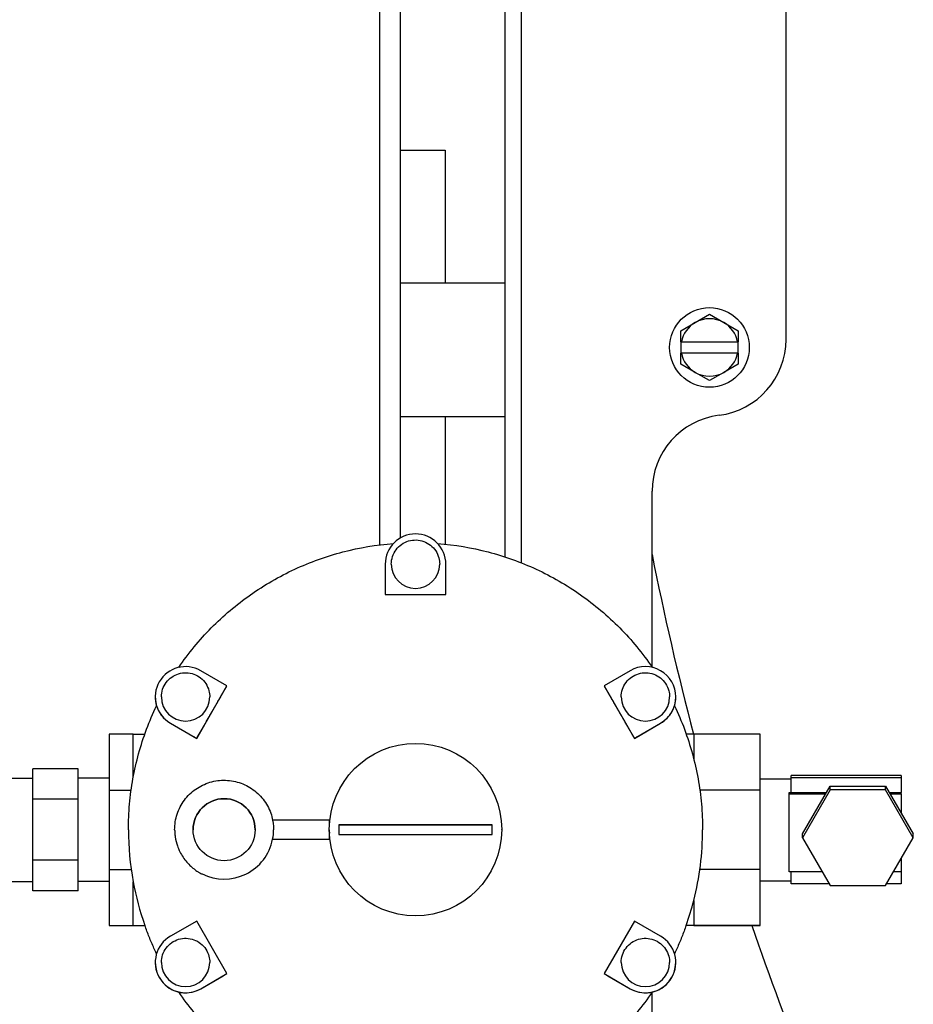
# Model space of a CAD drawing. Header units: inches. Extents: x 24 to 1128, y -94 to 748.
# Tile 89 of 256: x 431.02 to 436.86, y 184.52 to 190.95. Entities that reach past the tile are written whole.
import ezdxf

# ---------------------------------------------------------------- set-up
doc = ezdxf.new("R2010")
doc.units = ezdxf.units.IN
doc.header["$LTSCALE"] = 32
doc.header["$MEASUREMENT"] = 0
doc.layers.add('Visible (ANSI)', color=7, linetype='Continuous', lineweight=30)

msp = doc.modelspace()

# ---------------------------------------------------------------- linework, layer by layer
at = {"layer": 'Visible (ANSI)'}
for p, q in [((436.0288, 188.86587), (436.0288, 191.93303)), ((434.19339, 187.44523), (434.19339, 191.77285)), ((434.29799, 191.77285), (434.29799, 187.40744)), ((433.37438, 191.61443), (433.37438, 187.52394)), ((433.50888, 191.61443), (433.50888, 187.56857)), ((433.50888, 190.10187), (433.80179, 190.10187)), ((433.80179, 190.10187), (433.80179, 189.23187)), ((434.19339, 189.23187), (433.50888, 189.23187)), ((435.43505, 188.97525), (435.5288, 189.02938)), ((435.5288, 189.02938), (435.62255, 188.97525)), ((435.3413, 188.92113), (435.43505, 188.97525)), ((435.3413, 188.85037), (435.3413, 188.92113)), ((435.62255, 188.97525), (435.7163, 188.92113)), ((435.7163, 188.92113), (435.7163, 188.85037)), ((435.3413, 188.85037), (435.3413, 188.77537)), ((435.3413, 188.85037), (435.34509, 188.85037)), ((435.34509, 188.85037), (435.71251, 188.85037)), ((435.71251, 188.85037), (435.7163, 188.85037)), ((435.7163, 188.77537), (435.7163, 188.85037)), ((435.34509, 188.77537), (435.3413, 188.77537)), ((435.3413, 188.70462), (435.3413, 188.77537)), ((435.71251, 188.77537), (435.34509, 188.77537)), ((435.7163, 188.77537), (435.71251, 188.77537)), ((435.7163, 188.77537), (435.7163, 188.70462)), ((435.43505, 188.65049), (435.3413, 188.70462)), ((435.7163, 188.70462), (435.62255, 188.65049)), ((435.5288, 188.59637), (435.43505, 188.65049)), ((435.62255, 188.65049), (435.5288, 188.59637)), ((433.50888, 188.36187), (434.19339, 188.36187)), ((433.80179, 188.36187), (433.80179, 187.52872)), ((435.1538, 186.72614), (435.1538, 187.87372)), ((433.41088, 187.39768), (433.41088, 187.19968)), ((433.45088, 187.39769), (433.45088, 187.39768)), ((433.76688, 187.39769), (433.76688, 187.39768)), ((433.80688, 187.19968), (433.80688, 187.39768)), ((433.41088, 187.19968), (433.41088, 187.19968)), ((433.41088, 187.19968), (433.80688, 187.19968)), ((433.80688, 187.19968), (433.80688, 187.19968)), ((432.37767, 186.60316), (432.20619, 186.70216)), ((435.01157, 186.70216), (434.8401, 186.60316)), ((432.17967, 186.26021), (432.37767, 186.60316)), ((432.37767, 186.60315), (432.37767, 186.60316)), ((434.8401, 186.60315), (434.8401, 186.60316)), ((434.8401, 186.60316), (435.0381, 186.26021)), ((431.90919, 186.53057), (431.90919, 186.53068)), ((431.94919, 186.53069), (431.94919, 186.53068)), ((432.26519, 186.53069), (432.26519, 186.53068)), ((434.95257, 186.53069), (434.95257, 186.53068)), ((435.26857, 186.53069), (435.26857, 186.53068)), ((435.30857, 186.53057), (435.30857, 186.53068)), ((432.00819, 186.35921), (432.17967, 186.26021)), ((432.00819, 186.3592), (432.15511, 186.27438)), ((435.0381, 186.26021), (435.20957, 186.35921)), ((435.06266, 186.27438), (435.20957, 186.3592)), ((431.76488, 186.2885), (431.60888, 186.2885)), ((431.60888, 186.2885), (431.60888, 185.92247)), ((431.76488, 186.00321), (431.76488, 186.28859)), ((431.76488, 186.28859), (431.84109, 186.28859)), ((435.42588, 186.28859), (435.37668, 186.28859)), ((435.42588, 186.28859), (435.42588, 186.12641)), ((435.85888, 186.2885), (435.42588, 186.2885)), ((435.85888, 185.92247), (435.85888, 186.2885)), ((432.17526, 186.26275), (432.17967, 186.2602)), ((432.17967, 186.2602), (432.17967, 186.26021)), ((435.0381, 186.2602), (435.04251, 186.26275)), ((435.0381, 186.2602), (435.0381, 186.26021)), ((431.10988, 185.86255), (431.10988, 186.06181)), ((431.40588, 186.06181), (431.10988, 186.06181)), ((431.40588, 185.86255), (431.40588, 186.06181)), ((430.90688, 186.00093), (431.10988, 186.00093)), ((431.60888, 186.00093), (431.40588, 186.00093)), ((435.85888, 185.99643), (436.06188, 185.99643)), ((436.06188, 186.00203), (436.06188, 186.0169)), ((436.77988, 186.0169), (436.06188, 186.0169)), ((436.06188, 185.90591), (436.06188, 186.00203)), ((436.77988, 186.00203), (436.06188, 186.00203)), ((436.77988, 186.0169), (436.77988, 186.00203)), ((436.77988, 186.00203), (436.77988, 185.90591)), ((431.60888, 185.92247), (431.75183, 185.92247)), ((431.60888, 185.92247), (431.60888, 185.4047)), ((435.85888, 185.92247), (435.46594, 185.92247)), ((435.85888, 185.4047), (435.85888, 185.92247)), ((436.04888, 185.907), (436.06188, 185.907)), ((436.04888, 185.89866), (436.04888, 185.907)), ((436.04888, 185.38935), (436.04888, 185.89866)), ((436.04888, 185.89866), (436.28912, 185.89866)), ((436.06188, 185.90591), (436.29331, 185.90591)), ((436.13721, 185.63591), (436.31792, 185.94849)), ((436.31792, 185.92398), (436.13721, 185.6114)), ((436.31792, 185.92398), (436.31792, 185.94849)), ((436.31792, 185.94849), (436.67934, 185.94849)), ((436.67934, 185.92398), (436.31792, 185.92398)), ((436.67934, 185.94849), (436.86005, 185.63591)), ((436.67934, 185.92398), (436.67934, 185.94849)), ((436.86005, 185.6114), (436.67934, 185.92398)), ((436.70396, 185.90591), (436.77988, 185.90591)), ((436.70815, 185.89866), (436.77988, 185.89866)), ((436.77988, 185.89866), (436.77988, 185.90591)), ((436.77988, 185.89866), (436.77988, 185.77458)), ((431.10988, 185.46417), (431.10988, 185.86255)), ((431.40588, 185.86255), (431.10988, 185.86255)), ((431.40588, 185.46417), (431.40588, 185.86255)), ((433.04638, 185.72626), (432.67578, 185.72626)), ((433.04638, 185.68786), (433.04638, 185.72626)), ((431.73388, 185.66359), (431.73388, 185.66367)), ((432.03588, 185.66367), (432.03588, 185.66379)), ((432.68188, 185.66376), (432.68188, 185.66379)), ((433.04588, 185.66376), (433.04588, 185.66414)), ((433.04638, 185.60126), (433.04638, 185.64004)), ((433.10888, 185.69514), (433.10888, 185.63314)), ((434.10888, 185.69514), (433.10888, 185.69514)), ((433.10888, 185.69513), (434.10888, 185.69513)), ((434.10888, 185.63314), (434.10888, 185.69514)), ((434.17188, 185.66375), (434.17188, 185.66414)), ((435.48388, 185.66359), (435.48388, 185.66367)), ((436.13721, 185.6114), (436.13721, 185.63591)), ((436.86005, 185.6114), (436.86005, 185.63591)), ((432.67578, 185.60126), (433.04638, 185.60126)), ((432.67578, 185.60126), (432.67578, 185.60121)), ((432.67578, 185.60121), (432.86049, 185.60121)), ((433.04638, 185.60125), (433.04638, 185.60126)), ((433.10888, 185.63314), (434.10888, 185.63314)), ((436.13721, 185.6114), (436.31792, 185.29882)), ((436.67934, 185.29882), (436.86005, 185.6114)), ((431.10988, 185.26506), (431.10988, 185.46417)), ((431.40588, 185.46417), (431.10988, 185.46417)), ((431.40588, 185.26506), (431.40588, 185.46417)), ((436.77988, 185.47273), (436.77988, 185.38935)), ((431.60888, 185.4047), (431.75184, 185.4047)), ((431.60888, 185.4047), (431.60888, 185.0385)), ((435.85888, 185.4047), (435.46592, 185.4047)), ((435.85888, 185.0385), (435.85888, 185.4047)), ((436.26559, 185.38935), (436.04888, 185.38935)), ((436.06188, 185.30996), (436.06188, 185.38935)), ((436.77988, 185.38935), (436.73168, 185.38935)), ((436.77988, 185.38935), (436.77988, 185.30996)), ((430.90688, 185.32593), (431.10988, 185.32593)), ((431.60888, 185.32593), (431.40588, 185.32593)), ((431.76488, 185.03859), (431.76488, 185.32405)), ((435.85888, 185.33043), (436.06188, 185.33043)), ((431.40588, 185.26506), (431.10988, 185.26506)), ((436.31148, 185.30996), (436.06188, 185.30996)), ((436.31792, 185.29882), (436.67934, 185.29882)), ((436.77988, 185.30996), (436.68578, 185.30996)), ((435.42588, 185.20084), (435.42588, 185.03859)), ((432.17967, 185.06716), (432.00819, 184.96816)), ((432.37767, 184.72421), (432.17967, 185.06716)), ((435.0381, 185.06716), (434.8401, 184.72421)), ((435.20957, 184.96816), (435.0381, 185.06716)), ((431.60888, 185.0385), (431.76488, 185.0385)), ((431.60888, 185.03837), (431.60888, 185.0385)), ((431.60888, 185.03837), (431.84119, 185.03837)), ((431.76488, 185.0385), (431.76488, 185.03859)), ((431.76488, 185.03859), (431.84112, 185.03859)), ((431.84112, 185.03858), (431.84112, 185.03859)), ((435.85888, 185.03837), (435.37657, 185.03837)), ((435.42588, 185.03859), (435.37665, 185.03859)), ((435.37665, 185.03859), (435.37665, 185.03858)), ((435.42588, 185.03859), (435.42588, 185.0385)), ((435.42588, 185.0385), (435.85888, 185.0385)), ((435.85888, 185.0385), (435.85888, 185.03837)), ((431.90919, 184.79657), (431.90919, 184.79668)), ((431.94919, 184.79669), (431.94919, 184.79668)), ((432.26519, 184.79669), (432.26519, 184.79668)), ((434.95257, 184.79669), (434.95257, 184.79668)), ((435.26857, 184.79669), (435.26857, 184.79668)), ((435.30857, 184.79657), (435.30857, 184.79668)), ((432.20619, 184.62521), (432.37767, 184.72421)), ((432.20619, 184.6252), (432.35311, 184.71002)), ((432.37326, 184.72166), (432.37767, 184.7242)), ((432.37767, 184.7242), (432.37767, 184.72421)), ((434.8401, 184.7242), (434.8401, 184.72421)), ((434.8401, 184.72421), (435.01157, 184.62521)), ((434.8401, 184.7242), (434.84451, 184.72166)), ((434.86466, 184.71002), (435.01157, 184.6252)), ((432.06213, 184.60378), (432.06213, 184.60386)), ((435.1538, 183.9296), (435.1538, 184.60111)), ((435.15563, 184.60386), (435.15563, 184.60378))]:
    msp.add_line(p, q, dxfattribs=at)
for centre, radius in [((435.5288, 188.81287), 0.26), ((433.60888, 185.66414), 0.563), ((432.35888, 185.6638), 0.2025)]:
    msp.add_circle(centre, radius, dxfattribs=at)
for centre, radius, start, end in [((435.5288, 188.81287), 0.1875, 60, 120), ((435.5288, 188.81287), 0.1875, 120, 168.463041), ((435.5288, 188.81287), 0.1875, 11.536959, 60), ((435.5288, 188.86587), 0.5, 277.180756, 0), ((435.5288, 188.81287), 0.1875, 191.536959, 240), ((435.5288, 188.81287), 0.1875, 300, 348.463041), ((435.5288, 188.81287), 0.1875, 240, 300), ((435.6538, 187.87372), 0.5, 97.180756, 180), ((433.60888, 187.39768), 0.198, 0, 180), ((453.29913, 191.03915), 18.49463, 191.153204, 194.883908), ((433.60888, 187.39768), 0.158, 180, 0), ((432.10719, 186.53068), 0.198, 59.999999, 239.999999), ((435.11057, 186.53068), 0.198, 300.000001, 120.000001), ((432.10719, 186.53057), 0.198, 180, 196.826005), ((432.10719, 186.53068), 0.158, 180, 0), ((435.11057, 186.53068), 0.158, 180, 0), ((435.11057, 186.53057), 0.198, 343.173995, 0), ((432.10719, 186.53067), 0.198, 208.93009, 239.999999), ((435.11057, 186.53067), 0.198, 300.000001, 331.06991), ((432.35888, 185.66373), 0.2025, 0.010125, 179.989875), ((433.60888, 185.66359), 1.875, 180, 190.433212), ((432.35888, 185.66376), 0.323, 348.84298, 0), ((433.60888, 185.66376), 0.563, 180, 182.414908), ((433.60888, 185.66359), 1.875, 345.711821, 0), ((432.35888, 185.66371), 0.323, 243.526508, 348.842978), ((433.60888, 185.66359), 1.875, 190.433211, 199.47122), ((433.60888, 185.66359), 1.875, 340.52878, 345.711821), ((453.29913, 191.03915), 18.49463, 198.932891, 202.230488), ((432.10719, 184.79668), 0.198, 120.000001, 300.000001), ((435.11057, 184.79668), 0.198, 239.999999, 59.999999), ((432.10719, 184.79657), 0.198, 180, 256.848506), ((432.10719, 184.79668), 0.158, 180, 0), ((435.11057, 184.79668), 0.158, 180, 0), ((435.11057, 184.79657), 0.198, 283.151494, 0), ((432.10719, 184.79667), 0.198, 268.930091, 300.000001), ((435.11057, 184.79667), 0.198, 239.999999, 271.069909)]:
    msp.add_arc(centre, radius, start, end, dxfattribs=at)
for points, knots in [([(432.06214, 186.72349), (432.12523, 186.81556), (432.19656, 186.90199), (432.35345, 187.0608), (432.439, 187.13318), (432.62161, 187.2616), (432.71867, 187.31763), (432.92119, 187.41157), (433.02665, 187.44947), (433.24263, 187.50593), (433.35314, 187.52449), (433.46443, 187.53309)], [3.74231577, 3.74231577, 3.74231577, 3.74231577, 3.9208979, 3.9208979, 4.09949277, 4.09949277, 4.27808764, 4.27808764, 4.45668251, 4.45668251, 4.63526843, 4.63526843, 4.63526843, 4.63526843]), ([(433.45088, 187.39769), (433.45088, 187.41455), (433.4536, 187.4314), (433.46421, 187.46339), (433.47209, 187.47853), (433.49222, 187.50557), (433.50446, 187.51746), (433.53207, 187.53679), (433.54744, 187.54423), (433.57973, 187.55389), (433.59665, 187.55612), (433.63034, 187.55513), (433.64711, 187.55192), (433.67878, 187.54039), (433.69368, 187.53207), (433.72012, 187.51116), (433.73165, 187.49857), (433.75016, 187.47041), (433.75715, 187.45484), (433.76507, 187.42525), (433.76688, 187.41147), (433.76688, 187.39769)], [3.1415927, 3.1415927, 3.1415927, 3.1415927, 3.4615927, 3.4615927, 3.7815927, 3.7815927, 4.1015926, 4.1015926, 4.4215927, 4.4215927, 4.7415927, 4.7415927, 5.0615927, 5.0615927, 5.3815927, 5.3815927, 5.7015927, 5.7015927, 6.0215927, 6.0215927, 6.2831853, 6.2831853, 6.2831853, 6.2831853]), ([(433.75334, 187.53309), (433.86463, 187.52449), (433.97514, 187.50593), (434.19112, 187.44947), (434.29658, 187.41157), (434.4991, 187.31763), (434.59615, 187.2616), (434.77876, 187.13318), (434.86432, 187.0608), (435.0212, 186.90199), (435.09253, 186.81556), (435.15562, 186.72349)], [4.78950953, 4.78950953, 4.78950953, 4.78950953, 4.96809545, 4.96809545, 5.14669032, 5.14669032, 5.32528519, 5.32528519, 5.50388006, 5.50388006, 5.68246219, 5.68246219, 5.68246219, 5.68246219]), ([(431.94919, 186.53069), (431.94919, 186.54755), (431.95191, 186.5644), (431.96252, 186.59639), (431.9704, 186.61153), (431.99053, 186.63857), (432.00277, 186.65046), (432.03038, 186.66979), (432.04575, 186.67723), (432.07804, 186.68689), (432.09496, 186.68912), (432.12865, 186.68813), (432.14542, 186.68492), (432.17709, 186.67339), (432.19199, 186.66507), (432.21843, 186.64416), (432.22996, 186.63157), (432.24848, 186.60341), (432.25546, 186.58784), (432.26338, 186.55825), (432.26519, 186.54447), (432.26519, 186.53069)], [3.1415927, 3.1415927, 3.1415927, 3.1415927, 3.4615927, 3.4615927, 3.7815927, 3.7815927, 4.1015926, 4.1015926, 4.4215927, 4.4215927, 4.7415927, 4.7415927, 5.0615927, 5.0615927, 5.3815927, 5.3815927, 5.7015927, 5.7015927, 6.0215927, 6.0215927, 6.2831853, 6.2831853, 6.2831853, 6.2831853]), ([(434.95257, 186.53069), (434.95257, 186.54755), (434.95529, 186.5644), (434.96589, 186.59639), (434.97378, 186.61153), (434.9939, 186.63857), (435.00615, 186.65046), (435.03376, 186.66979), (435.04912, 186.67723), (435.08142, 186.68689), (435.09834, 186.68912), (435.13203, 186.68813), (435.14879, 186.68492), (435.18047, 186.67339), (435.19537, 186.66507), (435.22181, 186.64416), (435.23334, 186.63157), (435.25185, 186.60341), (435.25884, 186.58784), (435.26676, 186.55825), (435.26857, 186.54447), (435.26857, 186.53069)], [3.1415927, 3.1415927, 3.1415927, 3.1415927, 3.4615927, 3.4615927, 3.7815927, 3.7815927, 4.1015926, 4.1015926, 4.4215927, 4.4215927, 4.7415927, 4.7415927, 5.0615927, 5.0615927, 5.3815927, 5.3815927, 5.7015927, 5.7015927, 6.0215927, 6.0215927, 6.2831853, 6.2831853, 6.2831853, 6.2831853]), ([(431.73388, 185.66367), (431.73388, 185.71948), (431.73638, 185.77529), (431.74633, 185.88646), (431.75379, 185.94183), (431.77362, 186.05168), (431.78599, 186.10616), (431.81554, 186.2138), (431.83271, 186.26696), (431.87174, 186.37153), (431.89359, 186.42295), (431.91769, 186.47329)], [3.14159265, 3.14159265, 3.14159265, 3.14159265, 3.23089009, 3.23089009, 3.32018752, 3.32018752, 3.40948496, 3.40948496, 3.4987824, 3.4987824, 3.58807983, 3.58807983, 3.58807983, 3.58807983]), ([(431.91769, 186.47329), (431.91769, 186.47329), (431.91783, 186.47284), (431.91837, 186.47109), (431.91878, 186.46979), (431.9202, 186.46552), (431.92147, 186.4619), (431.92506, 186.45283), (431.92755, 186.44718), (431.93156, 186.43923), (431.93271, 186.43705), (431.9339, 186.43489)], [-0.52301821, -0.52301821, -0.52301821, -0.52301821, -0.50341359, -0.50341359, -0.48265267, -0.48265267, -0.44663236, -0.44663236, -0.40358985, -0.40358985, -0.38731629, -0.38731629, -0.38731629, -0.38731629]), ([(435.28386, 186.43489), (435.28501, 186.43697), (435.28612, 186.43907), (435.28992, 186.44657), (435.29235, 186.452), (435.2958, 186.4606), (435.29706, 186.46408), (435.29872, 186.46895), (435.29926, 186.47066), (435.29992, 186.47277), (435.30008, 186.47329), (435.30008, 186.47329)], [-0.14031712, -0.14031712, -0.14031712, -0.14031712, -0.12322681, -0.12322681, -0.07887436, -0.07887436, -0.04540069, -0.04540069, -0.02101026, -0.02101026, -0.00000828, -0.00000828, -0.00000828, -0.00000828]), ([(435.30008, 186.47329), (435.32417, 186.42295), (435.34602, 186.37153), (435.38505, 186.26696), (435.40223, 186.2138), (435.43178, 186.10616), (435.44414, 186.05168), (435.46397, 185.94183), (435.47144, 185.88646), (435.48139, 185.77529), (435.48388, 185.71948), (435.48388, 185.66367)], [5.83669813, 5.83669813, 5.83669813, 5.83669813, 5.92599556, 5.92599556, 6.015293, 6.015293, 6.10459044, 6.10459044, 6.19388787, 6.19388787, 6.28318531, 6.28318531, 6.28318531, 6.28318531]), ([(432.15511, 186.27438), (432.15845, 186.27245), (432.1624, 186.27017), (432.16857, 186.26661), (432.17191, 186.26468), (432.1746, 186.26313), (432.17493, 186.26294), (432.17526, 186.26275)], [0.117068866, 0.117068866, 0.117068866, 0.117068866, 0.146531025, 0.146531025, 0.175877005, 0.175877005, 0.179970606, 0.179970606, 0.179970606, 0.179970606]), ([(435.04251, 186.26275), (435.04284, 186.26294), (435.04316, 186.26313), (435.04586, 186.26468), (435.04919, 186.26661), (435.05537, 186.27017), (435.05931, 186.27245), (435.06266, 186.27438)], [-0.179970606, -0.179970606, -0.179970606, -0.179970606, -0.175877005, -0.175877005, -0.146531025, -0.146531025, -0.117068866, -0.117068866, -0.117068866, -0.117068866]), ([(432.03588, 185.66379), (432.03588, 185.69824), (432.04144, 185.73269), (432.06312, 185.7981), (432.07923, 185.82905), (432.12038, 185.88432), (432.14541, 185.90863), (432.20186, 185.94815), (432.23327, 185.96335), (432.29928, 185.98311), (432.33388, 185.98766), (432.40275, 185.98565), (432.43702, 185.97908), (432.50177, 185.95551), (432.53224, 185.9385), (432.58628, 185.89575), (432.60985, 185.87002), (432.64771, 185.81244), (432.66198, 185.78061), (432.67818, 185.72012), (432.68188, 185.69195), (432.68188, 185.66379)], [3.1415927, 3.1415927, 3.1415927, 3.1415927, 3.4615927, 3.4615927, 3.7815927, 3.7815927, 4.1015926, 4.1015926, 4.4215927, 4.4215927, 4.7415927, 4.7415927, 5.0615927, 5.0615927, 5.3815927, 5.3815927, 5.7015927, 5.7015927, 6.0215927, 6.0215927, 6.2831853, 6.2831853, 6.2831853, 6.2831853]), ([(432.03588, 185.66367), (432.03588, 185.66256), (432.03589, 185.66144), (432.03592, 185.65872), (432.03595, 185.65711), (432.03609, 185.65145), (432.03627, 185.64739), (432.03708, 185.63459), (432.03798, 185.62585), (432.04254, 185.59453), (432.04787, 185.57486), (432.05567, 185.55214), (432.0579, 185.54633), (432.05995, 185.54134)], [2.22939256, 2.22939256, 2.22939256, 2.22939256, 2.23787613, 2.23787613, 2.24989816, 2.24989816, 2.2799752, 2.2799752, 2.3440854, 2.3440854, 2.51015746, 2.51015746, 2.57836529, 2.57836529, 2.57836529, 2.57836529]), ([(432.86049, 185.60121), (432.87215, 185.60121), (432.88488, 185.60121), (432.90982, 185.60121), (432.92203, 185.60121), (432.94357, 185.60121), (432.95489, 185.60121), (432.97604, 185.60122), (432.98586, 185.60122), (433.00234, 185.60122), (433.01052, 185.60123), (433.02463, 185.60123), (433.03056, 185.60123), (433.03947, 185.60124), (433.04327, 185.60124), (433.04597, 185.60124), (433.04618, 185.60125), (433.04638, 185.60125)], [-2.12572579, -2.12572579, -2.12572579, -2.12572579, -2.03688101, -2.03688101, -1.94803623, -1.94803623, -1.85927553, -1.85927553, -1.77051482, -1.77051482, -1.68199009, -1.68199009, -1.59346535, -1.59346535, -1.50521541, -1.50521541, -1.49721402, -1.49721402, -1.49721402, -1.49721402]), ([(432.05995, 185.54134), (432.06191, 185.53656), (432.06394, 185.53192), (432.07718, 185.50345), (432.09196, 185.47987), (432.12552, 185.4388), (432.14425, 185.42126), (432.17067, 185.40099), (432.17942, 185.39495), (432.18839, 185.38937)], [2.09520106, 2.09520106, 2.09520106, 2.09520106, 2.13539672, 2.13539672, 2.35117355, 2.35117355, 2.56695037, 2.56695037, 2.66883275, 2.66883275, 2.66883275, 2.66883275]), ([(432.18839, 185.38937), (432.18951, 185.38867), (432.19072, 185.38793), (432.19643, 185.38448), (432.20171, 185.38145), (432.20985, 185.37713), (432.21237, 185.37584), (432.21489, 185.37458)], [-0.466245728, -0.466245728, -0.466245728, -0.466245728, -0.453873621, -0.453873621, -0.411054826, -0.411054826, -0.392450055, -0.392450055, -0.392450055, -0.392450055]), ([(431.91767, 184.854), (431.91192, 184.86601), (431.9063, 184.87808), (431.89531, 184.90236), (431.88994, 184.91456), (431.87946, 184.93908), (431.87435, 184.95139), (431.8644, 184.97613), (431.85956, 184.98855), (431.85014, 185.01349), (431.84556, 185.02601), (431.84112, 185.03858)], [2.69512833, 2.69512833, 2.69512833, 2.69512833, 2.71643553, 2.71643553, 2.73776558, 2.73776558, 2.75909564, 2.75909564, 2.78042569, 2.78042569, 2.80175574, 2.80175574, 2.80175574, 2.80175574]), ([(435.37665, 185.03858), (435.37221, 185.02601), (435.36763, 185.01349), (435.35821, 184.98855), (435.35336, 184.97613), (435.34341, 184.95139), (435.3383, 184.93908), (435.32783, 184.91456), (435.32246, 184.90236), (435.31147, 184.87808), (435.30584, 184.86601), (435.30009, 184.854)], [0.33983691, 0.33983691, 0.33983691, 0.33983691, 0.36116696, 0.36116696, 0.38249702, 0.38249702, 0.40382707, 0.40382707, 0.42515712, 0.42515712, 0.44646432, 0.44646432, 0.44646432, 0.44646432]), ([(431.94919, 184.79669), (431.94919, 184.81355), (431.95191, 184.8304), (431.96252, 184.86239), (431.9704, 184.87753), (431.99053, 184.90457), (432.00277, 184.91646), (432.03038, 184.93579), (432.04575, 184.94323), (432.07804, 184.95289), (432.09496, 184.95512), (432.12865, 184.95413), (432.14542, 184.95092), (432.17709, 184.93939), (432.19199, 184.93107), (432.21843, 184.91016), (432.22996, 184.89757), (432.24848, 184.86941), (432.25546, 184.85384), (432.26338, 184.82425), (432.26519, 184.81047), (432.26519, 184.79669)], [3.1415927, 3.1415927, 3.1415927, 3.1415927, 3.4615927, 3.4615927, 3.7815927, 3.7815927, 4.1015926, 4.1015926, 4.4215927, 4.4215927, 4.7415927, 4.7415927, 5.0615927, 5.0615927, 5.3815927, 5.3815927, 5.7015927, 5.7015927, 6.0215927, 6.0215927, 6.2831853, 6.2831853, 6.2831853, 6.2831853]), ([(434.95257, 184.79669), (434.95257, 184.81355), (434.95529, 184.8304), (434.96589, 184.86239), (434.97378, 184.87753), (434.9939, 184.90457), (435.00615, 184.91646), (435.03376, 184.93579), (435.04912, 184.94323), (435.08142, 184.95289), (435.09834, 184.95512), (435.13203, 184.95413), (435.14879, 184.95092), (435.18047, 184.93939), (435.19537, 184.93107), (435.22181, 184.91016), (435.23334, 184.89757), (435.25185, 184.86941), (435.25884, 184.85384), (435.26676, 184.82425), (435.26857, 184.81047), (435.26857, 184.79669)], [3.1415927, 3.1415927, 3.1415927, 3.1415927, 3.4615927, 3.4615927, 3.7815927, 3.7815927, 4.1015926, 4.1015926, 4.4215927, 4.4215927, 4.7415927, 4.7415927, 5.0615927, 5.0615927, 5.3815927, 5.3815927, 5.7015927, 5.7015927, 6.0215927, 6.0215927, 6.2831853, 6.2831853, 6.2831853, 6.2831853]), ([(432.35311, 184.71002), (432.35645, 184.71195), (432.3604, 184.71423), (432.36657, 184.7178), (432.36991, 184.71972), (432.3726, 184.72128), (432.37293, 184.72147), (432.37326, 184.72166)], [-0.351238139, -0.351238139, -0.351238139, -0.351238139, -0.32177598, -0.32177598, -0.29243, -0.29243, -0.2883364, -0.2883364, -0.2883364, -0.2883364]), ([(434.84451, 184.72166), (434.84484, 184.72147), (434.84516, 184.72128), (434.84786, 184.71972), (434.85119, 184.7178), (434.85737, 184.71423), (434.86131, 184.71195), (434.86466, 184.71002)], [-0.179970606, -0.179970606, -0.179970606, -0.179970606, -0.175877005, -0.175877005, -0.146531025, -0.146531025, -0.117068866, -0.117068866, -0.117068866, -0.117068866]), ([(432.06213, 184.60386), (432.06213, 184.60386), (432.06259, 184.60375), (432.06438, 184.60335), (432.06571, 184.60306), (432.07012, 184.60215), (432.07389, 184.60144), (432.08354, 184.60002), (432.08968, 184.59934), (432.09857, 184.59885), (432.10104, 184.59876), (432.1035, 184.59871)], [-0.52302648, -0.52302648, -0.52302648, -0.52302648, -0.50341359, -0.50341359, -0.48265267, -0.48265267, -0.44663236, -0.44663236, -0.40358985, -0.40358985, -0.38731629, -0.38731629, -0.38731629, -0.38731629]), ([(433.46444, 183.79415), (433.35315, 183.80275), (433.24263, 183.82132), (433.02665, 183.87778), (432.92119, 183.91568), (432.71867, 184.00962), (432.62161, 184.06565), (432.439, 184.19407), (432.35345, 184.26645), (432.19656, 184.42527), (432.12522, 184.5117), (432.06213, 184.60378)], [1.64790792, 1.64790792, 1.64790792, 1.64790792, 1.8265028, 1.8265028, 2.00509767, 2.00509767, 2.18369254, 2.18369254, 2.36228741, 2.36228741, 2.54088228, 2.54088228, 2.54088228, 2.54088228]), ([(435.15563, 184.60378), (435.09254, 184.5117), (435.02121, 184.42527), (434.86432, 184.26645), (434.77876, 184.19407), (434.59615, 184.06565), (434.4991, 184.00962), (434.29658, 183.91568), (434.19112, 183.87778), (433.97513, 183.82132), (433.86461, 183.80275), (433.75332, 183.79415)], [0.60071037, 0.60071037, 0.60071037, 0.60071037, 0.77930524, 0.77930524, 0.95790012, 0.95790012, 1.13649499, 1.13649499, 1.31508986, 1.31508986, 1.49368473, 1.49368473, 1.49368473, 1.49368473]), ([(435.11427, 184.59871), (435.11664, 184.59875), (435.11901, 184.59884), (435.12741, 184.5993), (435.13333, 184.59991), (435.1425, 184.60122), (435.14614, 184.60187), (435.15119, 184.60287), (435.15294, 184.60325), (435.1551, 184.60374), (435.15563, 184.60386), (435.15563, 184.60386)], [-0.14031712, -0.14031712, -0.14031712, -0.14031712, -0.12322681, -0.12322681, -0.07887436, -0.07887436, -0.04540069, -0.04540069, -0.02101026, -0.02101026, 0, 0, 0, 0])]:
    msp.add_open_spline(points, degree=3, knots=knots, dxfattribs=at)
for points in [[(433.41088, 187.19968), (433.60888, 187.19968), (433.80688, 187.19968)], [(432.17967, 186.2602), (432.27867, 186.43168), (432.37767, 186.60315)], [(434.8401, 186.60315), (434.9391, 186.43168), (435.0381, 186.2602)]]:
    msp.add_rational_spline(points, [1.00163735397, 1.00992508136, 1.00163735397], degree=2, dxfattribs=at)

doc.saveas('drawing.dxf')
